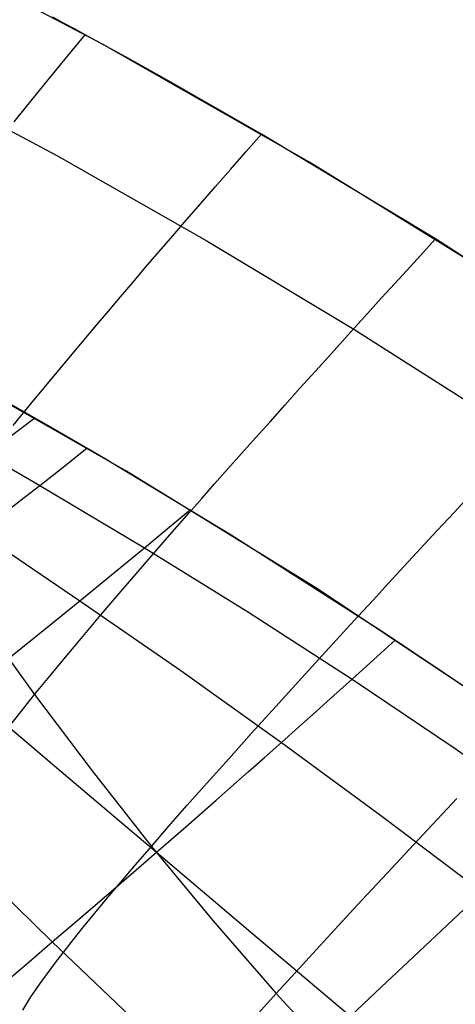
# Model space of a CAD drawing. Header units: millimetres. Extents: x -58 to 58, y -58 to 57.
# Tile 95 of 102: x 26.9 to 30.55, y 42.42 to 50.65. Entities that reach past the tile are written whole.
import ezdxf

# ---------------------------------------------------------------- set-up
doc = ezdxf.new("R2010")
doc.units = ezdxf.units.MM
doc.header["$MEASUREMENT"] = 0
doc.layers.add('Predefinito', color=5, linetype='Continuous')

msp = doc.modelspace()

# ---------------------------------------------------------------- linework, layer by layer
at = {"layer": 'Predefinito'}
for points in [[(49.9611, 28.463), (48.9489, 30.1705), (47.8783, 31.8421), (46.7507, 33.4757), (45.5674, 35.0694), (44.3298, 36.6213), (43.0394, 38.1296), (41.6976, 39.5924), (40.3062, 41.008), (38.8668, 42.3748), (37.381, 43.6911), (35.8507, 44.9553), (34.2776, 46.1659), (32.6637, 47.3216), (31.0109, 48.4208), (29.3211, 49.4623), (27.5964, 50.4449), (25.8388, 51.3674), (24.0504, 52.2286), (22.2333, 53.0276), (20.3898, 53.7634), (18.5219, 54.4352)], [(19.4905, 53.0318), (20.7974, 52.533), (22.0981, 51.9993), (23.3914, 51.4304), (24.6759, 50.8267), (25.9501, 50.188), (27.2128, 49.5148), (28.4625, 48.8072), (29.6978, 48.0655), (30.9174, 47.2902), (32.1199, 46.4819), (33.304, 45.6409), (34.4684, 44.7681), (35.6118, 43.864), (36.7331, 42.9294), (37.8308, 41.9652)], [(46.395, 28.5964), (45.3803, 30.1807), (44.3116, 31.7291), (43.19, 33.2397), (42.0169, 34.7106), (40.7938, 36.1402), (39.5221, 37.5267), (38.2033, 38.8685), (36.8389, 40.164), (35.4307, 41.4116), (33.9802, 42.6098), (32.4892, 43.7573), (30.9595, 44.8526), (29.3929, 45.8945), (27.7913, 46.8817), (26.1566, 47.813), (24.4907, 48.6873), (22.7956, 49.5036), (21.0733, 50.261), (19.326, 50.9584)]]:
    msp.add_lwpolyline(points, dxfattribs=at)
at = {"layer": 'Predefinito', "extrusion": (-3.70502e-05, 5.91556e-05, 1)}
msp.add_lwpolyline([(33.5165, 32.4501), (33.2058, 32.6152), (32.9053, 32.7826), (32.6146, 32.9523), (32.3334, 33.1244), (32.0611, 33.2987), (31.7973, 33.4754), (31.5417, 33.6543), (31.2937, 33.8355), (31.0531, 34.019), (30.8192, 34.2047), (30.5918, 34.3927), (30.3704, 34.5829), (30.1545, 34.7754), (29.9438, 34.97), (29.5361, 35.366), (29.2865, 35.6213), (29.043, 35.8814), (28.8053, 36.1475), (28.5735, 36.421), (28.3473, 36.7032), (28.1267, 36.9954), (27.9115, 37.2987), (27.7015, 37.6146), (27.4967, 37.9443), (27.2969, 38.2891), (27.102, 38.6503), (26.9118, 39.0291), (26.7262, 39.4268), (26.5451, 39.8448), (26.3684, 40.2843), (26.1959, 40.7466), (26.0275, 41.233), (25.8631, 41.7447), (25.7025, 42.2831), (25.5456, 42.8495), (25.2424, 44.0712), (24.9525, 45.42), (24.6748, 46.9063), (24.4083, 48.5404), (23.9045, 52.293)], dxfattribs=at)
at = {"layer": 'Predefinito'}
for points in [[(31.8112, 47.8988, 30), (30.3799, 48.8192, 30), (28.9249, 49.695, 30), (28.3712, 50.0131, 30.0093), (28.1863, 50.1175, 30.0188), (28.0017, 50.2209, 30.0334), (27.8175, 50.3232, 30.0543), (27.7257, 50.3739, 30.0676), (27.634, 50.4242, 30.0828), (27.5426, 50.4742, 30.1003), (27.4514, 50.5239, 30.1202), (27.3604, 50.5732, 30.1425), (27.2698, 50.6221, 30.1672), (27.1796, 50.6706, 30.1944)], [(26.8556, 49.7965, 31.5291), (26.9486, 49.9114, 31.2817), (27.0441, 50.0288, 31.039), (27.1421, 50.1487, 30.8014), (27.2426, 50.2712, 30.569), (27.3457, 50.3963, 30.3418), (27.4514, 50.5239, 30.1202)], [(26.8498, 47.2601, 35.15), (27.0079, 47.454, 34.5583), (27.1764, 47.6584, 33.9796), (27.3556, 47.8734, 33.4155), (27.5456, 48.0993, 32.8674), (27.6448, 48.2165, 32.5998), (27.7467, 48.3364, 32.3369), (27.8515, 48.4591, 32.0786), (27.9591, 48.5847, 31.8254), (28.0696, 48.7131, 31.5772), (28.1829, 48.8445, 31.3344), (28.2992, 48.9788, 31.0971), (28.4183, 49.116, 30.8655), (28.5405, 49.2563, 30.6398), (28.6656, 49.3995, 30.4202), (28.7938, 49.5457, 30.2069), (28.9249, 49.695, 30)], [(26.8104, 44.738, 40.0359), (26.9141, 44.87, 39.3904), (27.0276, 45.0117, 38.7474), (27.1512, 45.1635, 38.1076), (27.2852, 45.3257, 37.4722), (27.4299, 45.4986, 36.843), (27.5854, 45.6823, 36.2217), (27.7519, 45.8771, 35.61), (27.9298, 46.0833, 35.0096), (28.1192, 46.301, 34.4221), (28.3204, 46.5305, 33.8494), (28.4255, 46.6497, 33.5691), (28.5335, 46.772, 33.293), (28.6447, 46.8973, 33.0215), (28.7589, 47.0258, 32.7548), (28.8762, 47.1573, 32.4929), (28.9967, 47.2921, 32.2363), (29.1203, 47.43, 31.985), (29.2471, 47.5711, 31.7392), (29.3771, 47.7154, 31.4993), (29.5104, 47.8631, 31.2654), (29.647, 48.014, 31.0377), (29.7868, 48.1683, 30.8165), (29.93, 48.3259, 30.6019), (30.0766, 48.4869, 30.3941), (30.2265, 48.6513, 30.1934), (30.3799, 48.8192, 30)], [(26.7095, 47.5063, 28.9427), (27.1222, 47.2719, 28.8814), (27.5972, 46.9962, 28.8204), (28.6723, 46.3481, 28.6988), (29.9472, 45.5347, 28.5782), (30.7082, 45.025, 28.5186)], [(26.8245, 47.1682, 29.2095), (27.0289, 47.3255, 28.8943)], [(26.1497, 47.2965, 29.6385), (27.0702, 46.7602, 29.4377), (27.9473, 46.239, 29.2744), (28.8179, 45.7005, 29.1371), (29.6844, 45.1408, 29.0231), (30.5441, 44.5605, 28.9313), (31.3963, 43.9602, 28.8598)], [(26.8115, 46.5588, 29.8649), (26.9394, 46.6582, 29.65), (27.0702, 46.7602, 29.4377), (27.2654, 46.9136, 29.134), (27.4665, 47.073, 28.8367)], [(26.9284, 42.375, 47.8637), (26.9977, 42.4858, 46.5245), (27.089, 42.6187, 45.19), (27.206, 42.7774, 43.8616), (27.3523, 42.9657, 42.5403), (27.4376, 43.072, 41.8828), (27.5317, 43.187, 41.2276), (27.6349, 43.3113, 40.5748), (27.7478, 43.4453, 39.9246), (27.8708, 43.5894, 39.2771), (28.0043, 43.7441, 38.6325), (28.1489, 43.9099, 37.9913), (28.3047, 44.087, 37.3549), (28.472, 44.2756, 36.7253), (28.6512, 44.4761, 36.1044), (28.8423, 44.6887, 35.4939), (29.0458, 44.9136, 34.8957), (29.2618, 45.1512, 34.3117), (29.3745, 45.2747, 34.0256), (29.4905, 45.4016, 33.7438), (29.6098, 45.5317, 33.4664), (29.7323, 45.6651, 33.1937), (29.8582, 45.8019, 32.926), (29.9874, 45.942, 32.6634), (30.12, 46.0856, 32.4062), (30.2561, 46.2326, 32.1547), (30.3955, 46.383, 31.909), (30.5385, 46.537, 31.6694), (30.685, 46.6945, 31.4361)], [(26.6813, 45.2126, 31.4865), (26.9124, 45.3973, 31.0249), (27.1544, 45.5917, 30.572), (27.4073, 45.7965, 30.1287), (27.6716, 46.0121, 29.6958), (27.808, 46.1241, 29.4837), (27.9473, 46.239, 29.2744), (28.1363, 46.3958, 29.0021), (28.3304, 46.558, 28.7355)], [(26.5639, 46.3677, 30.3025), (27.4073, 45.7965, 30.1287), (28.2495, 45.2121, 29.9806), (29.092, 44.6116, 29.8562), (29.933, 43.9954, 29.7549), (30.7719, 43.3643, 29.6752)], [(26.5627, 45.6553, 38.8143), (27.0276, 45.0117, 38.7474), (27.5079, 44.3741, 38.6868), (28.0043, 43.7441, 38.6325), (28.5172, 43.1236, 38.585), (29.0483, 42.5138, 38.5444), (29.5992, 41.9164, 38.5103)], [(26.4575, 42.3351, 35.623), (26.6238, 42.4757, 35.1118), (26.7988, 42.6241, 34.6038), (26.9827, 42.7805, 34.0997), (27.176, 42.9454, 33.6), (27.3788, 43.119, 33.1056), (27.5915, 43.3016, 32.6171), (27.8144, 43.4938, 32.1353), (28.0477, 43.6958, 31.6611), (28.2919, 43.9081, 31.1951), (28.5471, 44.1312, 30.7383), (28.8137, 44.3655, 30.2917), (28.9514, 44.4871, 30.0725), (29.092, 44.6116, 29.8562), (29.2356, 44.7392, 29.643), (29.3822, 44.8698, 29.433), (29.5317, 45.0037, 29.2263), (29.6844, 45.1408, 29.0231), (29.8637, 45.3026, 28.7938), (30.0471, 45.4688, 28.5697)], [(26.4606, 45.0373, 31.9561), (27.2497, 44.3705, 31.7969), (28.0477, 43.6958, 31.6611), (28.8541, 43.0136, 31.5489), (29.6693, 42.3252, 31.4598)], [(29.6693, 42.3252, 31.4598), (29.9274, 42.567, 30.9973), (30.197, 42.8205, 30.5449), (30.3362, 42.9517, 30.3229), (30.4784, 43.0861, 30.1039), (30.6236, 43.2236, 29.888), (30.7719, 43.3643, 29.6752), (30.9233, 43.5082, 29.4659), (31.0778, 43.6555, 29.2601), (31.2355, 43.8061, 29.058), (31.3963, 43.9602, 28.8598), (31.5702, 44.1272, 28.6542), (31.7477, 44.2982, 28.4533)], [(28.8987, 42.3489, 39.1902), (29.0483, 42.5138, 38.5444), (29.2095, 42.6905, 37.9021), (29.3826, 42.8791, 37.265), (29.568, 43.0801, 36.6351), (29.7658, 43.2936, 36.0144), (29.9765, 43.52, 35.4048), (30.2001, 43.7595, 34.8084), (30.3169, 43.8843, 34.5157), (30.4371, 44.0125, 34.227), (30.5606, 44.144, 33.9426)], [(26.4182, 43.6842, 33.7383), (27.176, 42.9454, 33.6), (27.9514, 42.2055, 33.4848)]]:
    msp.add_polyline3d(points, dxfattribs=at)

doc.saveas('drawing.dxf')
